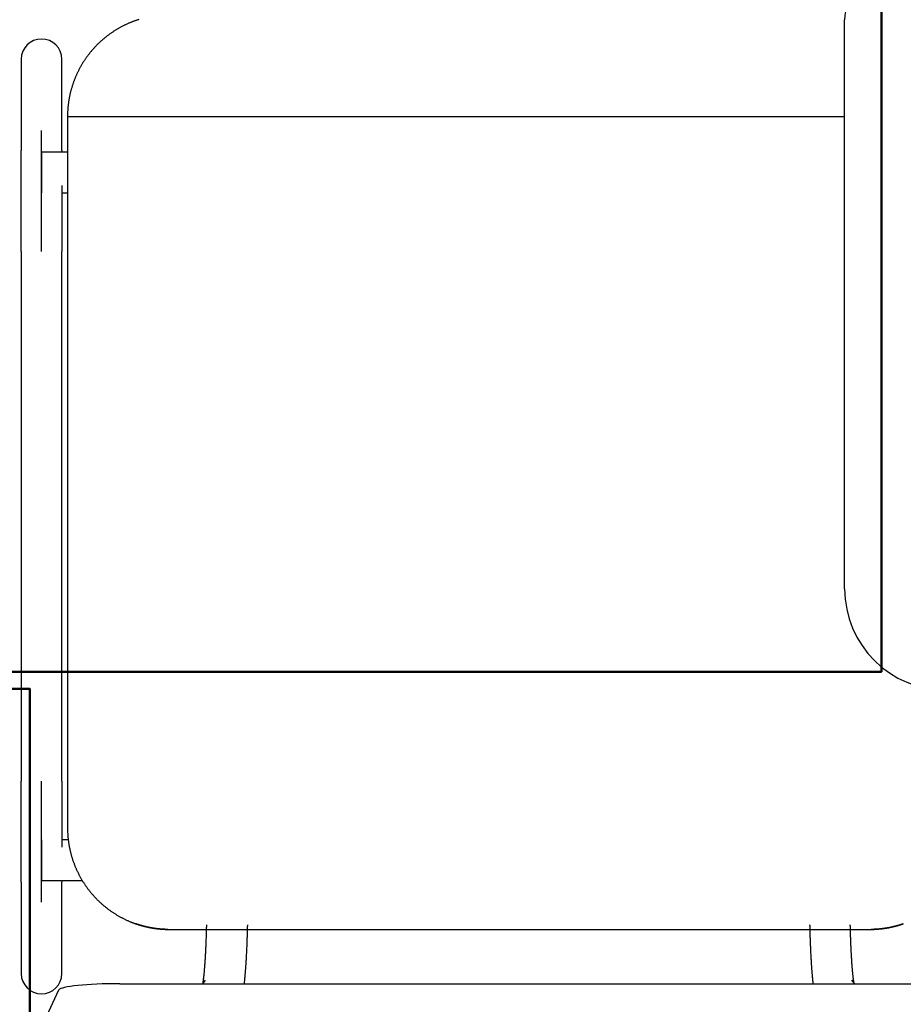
# Model space of a CAD drawing. Header units: metres. Extents: x -1 to 430, y -6 to 31.
# Tile 134 of 169: x 420.144 to 420.579, y 15.156 to 15.64. Entities that reach past the tile are written whole.
import ezdxf

# ---------------------------------------------------------------- set-up
doc = ezdxf.new("R2010")
doc.units = ezdxf.units.M
doc.linetypes.add('CONTINUA', pattern=[0])
for name, color, linetype, lineweight in [('3D P1 MURS NOUS', 7, 'CONTINUA', 25), ('P4 MOBLES', 7, 'CONTINUA', 25), ('PA MOBLES', 7, 'CONTINUA', 25)]:
    doc.layers.add(name, color=color, linetype=linetype, lineweight=lineweight)

# ---------------------------------------------------------------- blocks, each defined once
blk = doc.blocks.new('OBJETO_COMPLEJO_112')
at = {"layer": 'P4 MOBLES', "color": 202, "linetype": 'CONTINUA', "lineweight": 50, "transparency": 33554687}
blk.add_lwpolyline([(420.56787, 16.11953), (419.16669, 16.11953), (419.16669, 15.31946), (420.56787, 15.31946), (420.56787, 16.11953)], close=True, dxfattribs=at)
blk.add_lwpolyline([(420.11916, 15.04854), (420.14879, 15.04854), (420.14879, 15.31099), (420.11916, 15.31099), (420.11916, 14.92154), (420.07683, 14.92154)], dxfattribs=at)

msp = doc.modelspace()

# ---------------------------------------------------------------- linework, layer by layer
at = {"layer": '3D P1 MURS NOUS', "color": 4, "linetype": 'CONTINUA', "lineweight": 50, "transparency": 33554687}
msp.add_arc((421.30698, 16.42446), 0.84, 180, 270, dxfattribs=at)
at = {"layer": 'PA MOBLES', "color": 180, "transparency": 33554687}
for p, q in [((420.54976, 15.36033), (420.54976, 15.64033)), ((420.14449, 15.62094), (420.14449, 15.57588)), ((420.16449, 15.57588), (420.16449, 15.62094)), ((420.16727, 15.59268), (420.54976, 15.59268)), ((420.16727, 15.59268), (420.16727, 15.24267)), ((420.15449, 15.52619), (420.15449, 15.58576)), ((420.15449, 15.57507), (420.15449, 15.55507)), ((420.16727, 15.57507), (420.15449, 15.57507)), ((420.16449, 15.55507), (420.16727, 15.55507)), ((420.14449, 15.52619), (420.14449, 15.26569)), ((420.16449, 15.26569), (420.16449, 15.52619)), ((420.15449, 15.20612), (420.15449, 15.26569)), ((420.15449, 15.23681), (420.15449, 15.21681)), ((420.16761, 15.23681), (420.16449, 15.23681)), ((420.14449, 15.216), (420.14449, 15.17094)), ((420.15449, 15.21681), (420.17448, 15.21681)), ((420.16449, 15.17094), (420.16449, 15.216)), ((420.21669, 15.19268), (420.56284, 15.19268)), ((420.21669, 15.19268), (420.56284, 15.19268)), ((420.19301, 15.16597), (420.58593, 15.16597)), ((420.23498, 15.16775), (420.23363, 15.16597)), ((420.5547, 15.16597), (420.55335, 15.16775)), ((420.15605, 15.14803), (420.16305, 15.16293))]:
    msp.add_line(p, q, dxfattribs=at)
for points in [[(420.20235, 15.6404), (420.20211, 15.64032), (420.20186, 15.64024), (420.20161, 15.64016), (420.20137, 15.64008), (420.20112, 15.64), (420.20087, 15.63991), (420.20063, 15.63983), (420.20038, 15.63974), (420.20014, 15.63965), (420.1999, 15.63956), (420.19965, 15.63947), (420.19941, 15.63938), (420.19917, 15.63929), (420.19893, 15.63919), (420.19869, 15.6391), (420.19845, 15.639), (420.19821, 15.6389), (420.19797, 15.6388), (420.19766, 15.63867), (420.19735, 15.63854), (420.19705, 15.63841), (420.19674, 15.63827), (420.19644, 15.63813), (420.19614, 15.63799), (420.19583, 15.63785), (420.19553, 15.63771), (420.19523, 15.63756), (420.19494, 15.63741), (420.19464, 15.63726), (420.19434, 15.63711), (420.19405, 15.63696), (420.19375, 15.6368), (420.19346, 15.63665), (420.19317, 15.63649), (420.19288, 15.63633), (420.19259, 15.63616), (420.1923, 15.636), (420.19202, 15.63583), (420.19173, 15.63566), (420.19145, 15.63549), (420.19117, 15.63532), (420.19089, 15.63515), (420.19061, 15.63498), (420.19033, 15.6348), (420.19005, 15.63462), (420.18978, 15.63444), (420.1895, 15.63426), (420.18923, 15.63408), (420.18896, 15.63389), (420.18869, 15.63371), (420.18842, 15.63352), (420.18816, 15.63333), (420.18789, 15.63314), (420.18763, 15.63294), (420.18737, 15.63275), (420.18711, 15.63256), (420.18685, 15.63236), (420.18659, 15.63216), (420.18634, 15.63196), (420.18608, 15.63176), (420.18583, 15.63156), (420.18558, 15.63135), (420.18533, 15.63115), (420.18509, 15.63094), (420.18484, 15.63074), (420.1846, 15.63053), (420.18436, 15.63032), (420.18412, 15.63011), (420.18388, 15.6299), (420.18364, 15.62968), (420.18341, 15.62947), (420.18318, 15.62925), (420.18295, 15.62904), (420.18272, 15.62882), (420.18249, 15.6286), (420.18227, 15.62838), (420.18204, 15.62816), (420.18182, 15.62794), (420.1816, 15.62772), (420.18139, 15.6275), (420.18117, 15.62727), (420.18095, 15.62705), (420.18074, 15.62682), (420.18053, 15.62659), (420.18032, 15.62636), (420.1801, 15.62613), (420.17989, 15.62589), (420.17968, 15.62565), (420.17948, 15.62541), (420.17927, 15.62517), (420.17906, 15.62493), (420.17886, 15.62469), (420.17866, 15.62444), (420.17845, 15.62419), (420.17825, 15.62395), (420.17805, 15.62369), (420.17785, 15.62344), (420.17766, 15.62319), (420.17746, 15.62293), (420.17727, 15.62268), (420.17707, 15.62242), (420.17688, 15.62216), (420.17669, 15.62189), (420.1765, 15.62163), (420.17632, 15.62136), (420.17613, 15.6211), (420.17595, 15.62083), (420.17576, 15.62056), (420.17558, 15.62029), (420.1754, 15.62001), (420.17523, 15.61974), (420.17505, 15.61946), (420.17487, 15.61919), (420.1747, 15.61891), (420.17453, 15.61863), (420.17436, 15.61835), (420.17419, 15.61806), (420.17403, 15.61778), (420.17386, 15.61749), (420.1737, 15.61721), (420.17354, 15.61692), (420.17338, 15.61663), (420.17322, 15.61634), (420.17307, 15.61605), (420.17291, 15.61575), (420.17276, 15.61546), (420.17261, 15.61517), (420.17246, 15.61487), (420.17232, 15.61457), (420.17217, 15.61427), (420.17203, 15.61397), (420.17189, 15.61367), (420.17175, 15.61337), (420.17162, 15.61307), (420.17148, 15.61277), (420.17135, 15.61246), (420.17122, 15.61216), (420.17109, 15.61185), (420.17096, 15.61154), (420.17084, 15.61123), (420.17072, 15.61092), (420.1706, 15.61061), (420.17048, 15.6103), (420.17036, 15.60999), (420.17025, 15.60968), (420.17014, 15.60937), (420.17003, 15.60905), (420.16992, 15.60874), (420.16981, 15.60842), (420.16971, 15.60811), (420.16961, 15.60779), (420.16951, 15.60747), (420.16941, 15.60715), (420.16932, 15.60684), (420.16922, 15.60652), (420.16913, 15.6062), (420.16904, 15.60588), (420.16896, 15.60556), (420.16887, 15.60524), (420.16879, 15.60492), (420.16871, 15.60459), (420.16863, 15.60427), (420.16856, 15.60395), (420.16848, 15.60363), (420.16841, 15.6033), (420.16834, 15.60298), (420.16827, 15.60266), (420.16821, 15.60233), (420.16815, 15.60201), (420.16809, 15.60169), (420.16803, 15.60136), (420.16797, 15.60104), (420.16792, 15.60072), (420.16787, 15.60039), (420.16782, 15.60007), (420.16777, 15.59974), (420.16773, 15.59942), (420.16768, 15.59909), (420.16764, 15.59877), (420.1676, 15.59845), (420.16757, 15.59812), (420.16753, 15.5978), (420.1675, 15.59748), (420.16747, 15.59715), (420.16744, 15.59683), (420.16742, 15.59651), (420.16739, 15.59619), (420.16737, 15.59587), (420.16735, 15.59554), (420.16733, 15.59522), (420.16732, 15.5949), (420.1673, 15.59458), (420.16729, 15.59426), (420.16728, 15.59395), (420.16728, 15.59363), (420.16727, 15.59331), (420.16727, 15.59299), (420.16727, 15.59268)], [(420.14449, 15.52619), (420.14449, 15.52684), (420.14449, 15.52749), (420.14449, 15.52814), (420.14449, 15.52879), (420.14449, 15.52943), (420.14449, 15.53008), (420.14449, 15.53073), (420.14449, 15.53137), (420.14449, 15.53202), (420.14449, 15.53266), (420.14449, 15.5333), (420.14449, 15.53395), (420.14449, 15.53458), (420.14449, 15.53522), (420.14449, 15.53586), (420.14449, 15.53649), (420.14449, 15.53713), (420.14449, 15.53776), (420.14449, 15.53839), (420.14449, 15.53902), (420.14449, 15.53964), (420.14449, 15.54027), (420.14449, 15.54089), (420.14449, 15.54151), (420.14449, 15.54212), (420.14449, 15.54274), (420.14449, 15.54335), (420.14449, 15.54396), (420.14449, 15.54456), (420.14449, 15.54517), (420.14449, 15.54577), (420.14449, 15.54637), (420.14449, 15.54696), (420.14449, 15.54755), (420.14449, 15.54813), (420.14449, 15.54871), (420.14449, 15.54929), (420.14449, 15.54987), (420.14449, 15.55043), (420.14449, 15.551), (420.14449, 15.55156), (420.14449, 15.55212), (420.14449, 15.55267), (420.14449, 15.55322), (420.14449, 15.55376), (420.14449, 15.5543), (420.14449, 15.55483), (420.14449, 15.55536), (420.14449, 15.55588), (420.14449, 15.5564), (420.14449, 15.55692), (420.14449, 15.55743), (420.14449, 15.55793), (420.14449, 15.55843), (420.14449, 15.55892), (420.14449, 15.55941), (420.14449, 15.55989), (420.14449, 15.56037), (420.14449, 15.56084), (420.14449, 15.56131), (420.14449, 15.56171), (420.14449, 15.56211), (420.14449, 15.5625), (420.14449, 15.56289), (420.14449, 15.56327), (420.14449, 15.56365), (420.14449, 15.56403), (420.14449, 15.56439), (420.14449, 15.56476), (420.14449, 15.56512), (420.14449, 15.56547), (420.14449, 15.56582), (420.14449, 15.56616), (420.14449, 15.5665), (420.14449, 15.56683), (420.14449, 15.56716), (420.14449, 15.56748), (420.14449, 15.5678), (420.14449, 15.56811), (420.14449, 15.56842), (420.14449, 15.56872), (420.14449, 15.56901), (420.14449, 15.5693), (420.14449, 15.56959), (420.14449, 15.56987), (420.14449, 15.57014), (420.14449, 15.57041), (420.14449, 15.57067), (420.14449, 15.57093), (420.14449, 15.57118), (420.14449, 15.57142), (420.14449, 15.57166), (420.14449, 15.5719), (420.14449, 15.57212), (420.14449, 15.57235), (420.14449, 15.57256), (420.14449, 15.57277), (420.14449, 15.57297), (420.14449, 15.57317), (420.14449, 15.57336), (420.14449, 15.57355), (420.14449, 15.57373), (420.14449, 15.5739), (420.14449, 15.57406), (420.14449, 15.57422), (420.14449, 15.57438), (420.14449, 15.57453), (420.14449, 15.57467), (420.14449, 15.5748), (420.14449, 15.57493), (420.14449, 15.57506), (420.14449, 15.57517), (420.14449, 15.57528), (420.14449, 15.57539), (420.14449, 15.57549), (420.14449, 15.57558), (420.14449, 15.57566), (420.14449, 15.57574), (420.14449, 15.57581), (420.14449, 15.57588)], [(420.16449, 15.57588), (420.16449, 15.57586), (420.16449, 15.57584), (420.16449, 15.57582), (420.16449, 15.5758), (420.16449, 15.57578), (420.16449, 15.57576), (420.16449, 15.57574), (420.16449, 15.57571), (420.16449, 15.57569), (420.16449, 15.57567), (420.16449, 15.57564), (420.16449, 15.57562), (420.16449, 15.57559), (420.16449, 15.57556), (420.16449, 15.57554), (420.16449, 15.57551), (420.16449, 15.57548), (420.16449, 15.57545), (420.16449, 15.57542), (420.16449, 15.57539), (420.16449, 15.57536), (420.16449, 15.57533), (420.16449, 15.5753), (420.16449, 15.57527), (420.16449, 15.57524), (420.16449, 15.57521), (420.16449, 15.57517), (420.16449, 15.57514), (420.16449, 15.5751), (420.16449, 15.57507)], [(420.16449, 15.55874), (420.16449, 15.55871), (420.16449, 15.55867), (420.16449, 15.55864), (420.16449, 15.5586), (420.16449, 15.55857), (420.16449, 15.55853), (420.16449, 15.5585), (420.16449, 15.55846), (420.16449, 15.55843), (420.16449, 15.55839), (420.16449, 15.55835), (420.16449, 15.55832), (420.16449, 15.55828), (420.16449, 15.55825), (420.16449, 15.55821), (420.16449, 15.55818), (420.16449, 15.55814), (420.16449, 15.55811), (420.16449, 15.55807), (420.16449, 15.55803), (420.16449, 15.558), (420.16449, 15.55796), (420.16449, 15.55793), (420.16449, 15.55789), (420.16449, 15.55786), (420.16449, 15.55782), (420.16449, 15.55778), (420.16449, 15.55775), (420.16449, 15.55771), (420.16449, 15.55768), (420.16449, 15.55723), (420.16449, 15.55678), (420.16449, 15.55633), (420.16449, 15.55588), (420.16449, 15.55542), (420.16449, 15.55496), (420.16449, 15.55449), (420.16449, 15.55402), (420.16449, 15.55355), (420.16449, 15.55307), (420.16449, 15.55259), (420.16449, 15.55211), (420.16449, 15.55162), (420.16449, 15.55113), (420.16449, 15.55064), (420.16449, 15.55014), (420.16449, 15.54964), (420.16449, 15.54914), (420.16449, 15.54863), (420.16449, 15.54813), (420.16449, 15.54761), (420.16449, 15.5471), (420.16449, 15.54658), (420.16449, 15.54606), (420.16449, 15.54554), (420.16449, 15.54502), (420.16449, 15.54449), (420.16449, 15.54396), (420.16449, 15.54343), (420.16449, 15.54289), (420.16449, 15.54235), (420.16449, 15.54181), (420.16449, 15.54127), (420.16449, 15.54073), (420.16449, 15.54019), (420.16449, 15.53964), (420.16449, 15.53909), (420.16449, 15.53854), (420.16449, 15.53799), (420.16449, 15.53744), (420.16449, 15.53689), (420.16449, 15.53633), (420.16449, 15.53578), (420.16449, 15.53522), (420.16449, 15.53466), (420.16449, 15.5341), (420.16449, 15.53354), (420.16449, 15.53298), (420.16449, 15.53242), (420.16449, 15.53185), (420.16449, 15.53129), (420.16449, 15.53073), (420.16449, 15.53016), (420.16449, 15.52959), (420.16449, 15.52903), (420.16449, 15.52846), (420.16449, 15.52789), (420.16449, 15.52732), (420.16449, 15.52675), (420.16449, 15.52619)], [(420.14449, 15.216), (420.14449, 15.21607), (420.14449, 15.21616), (420.14449, 15.21625), (420.14449, 15.21635), (420.14449, 15.21646), (420.14449, 15.21658), (420.14449, 15.2167), (420.14449, 15.21684), (420.14449, 15.21698), (420.14449, 15.21713), (420.14449, 15.21729), (420.14449, 15.21745), (420.14449, 15.21763), (420.14449, 15.21781), (420.14449, 15.218), (420.14449, 15.2182), (420.14449, 15.21841), (420.14449, 15.21862), (420.14449, 15.21885), (420.14449, 15.21908), (420.14449, 15.21932), (420.14449, 15.21956), (420.14449, 15.21982), (420.14449, 15.22008), (420.14449, 15.22035), (420.14449, 15.22063), (420.14449, 15.22091), (420.14449, 15.2212), (420.14449, 15.2215), (420.14449, 15.22181), (420.14449, 15.22213), (420.14449, 15.22245), (420.14449, 15.22278), (420.14449, 15.22312), (420.14449, 15.22346), (420.14449, 15.22381), (420.14449, 15.22417), (420.14449, 15.22454), (420.14449, 15.22491), (420.14449, 15.22529), (420.14449, 15.22567), (420.14449, 15.22606), (420.14449, 15.22646), (420.14449, 15.22687), (420.14449, 15.22728), (420.14449, 15.2277), (420.14449, 15.22812), (420.14449, 15.22855), (420.14449, 15.22899), (420.14449, 15.22943), (420.14449, 15.22988), (420.14449, 15.23034), (420.14449, 15.2308), (420.14449, 15.23127), (420.14449, 15.23174), (420.14449, 15.23222), (420.14449, 15.23271), (420.14449, 15.2332), (420.14449, 15.2337), (420.14449, 15.2342), (420.14449, 15.23464), (420.14449, 15.23509), (420.14449, 15.23554), (420.14449, 15.236), (420.14449, 15.23646), (420.14449, 15.23692), (420.14449, 15.23739), (420.14449, 15.23786), (420.14449, 15.23833), (420.14449, 15.23881), (420.14449, 15.23929), (420.14449, 15.23977), (420.14449, 15.24026), (420.14449, 15.24075), (420.14449, 15.24124), (420.14449, 15.24173), (420.14449, 15.24223), (420.14449, 15.24274), (420.14449, 15.24324), (420.14449, 15.24375), (420.14449, 15.24426), (420.14449, 15.24478), (420.14449, 15.24529), (420.14449, 15.24581), (420.14449, 15.24633), (420.14449, 15.24686), (420.14449, 15.24739), (420.14449, 15.24792), (420.14449, 15.24845), (420.14449, 15.24898), (420.14449, 15.24952), (420.14449, 15.25006), (420.14449, 15.2506), (420.14449, 15.25115), (420.14449, 15.25169), (420.14449, 15.25224), (420.14449, 15.25278), (420.14449, 15.25333), (420.14449, 15.25388), (420.14449, 15.25444), (420.14449, 15.25499), (420.14449, 15.25554), (420.14449, 15.2561), (420.14449, 15.25666), (420.14449, 15.25721), (420.14449, 15.25777), (420.14449, 15.25833), (420.14449, 15.2589), (420.14449, 15.25946), (420.14449, 15.26002), (420.14449, 15.26059), (420.14449, 15.26115), (420.14449, 15.26172), (420.14449, 15.26228), (420.14449, 15.26285), (420.14449, 15.26342), (420.14449, 15.26398), (420.14449, 15.26455), (420.14449, 15.26512), (420.14449, 15.26569)], [(420.16449, 15.26569), (420.16449, 15.26504), (420.16449, 15.26439), (420.16449, 15.26374), (420.16449, 15.26309), (420.16449, 15.26244), (420.16449, 15.26179), (420.16449, 15.26115), (420.16449, 15.2605), (420.16449, 15.25986), (420.16449, 15.25921), (420.16449, 15.25857), (420.16449, 15.25793), (420.16449, 15.25729), (420.16449, 15.25665), (420.16449, 15.25602), (420.16449, 15.25538), (420.16449, 15.25475), (420.16449, 15.25412), (420.16449, 15.25349), (420.16449, 15.25286), (420.16449, 15.25223), (420.16449, 15.25161), (420.16449, 15.25099), (420.16449, 15.25037), (420.16449, 15.24975), (420.16449, 15.24914), (420.16449, 15.24853), (420.16449, 15.24792), (420.16449, 15.24731), (420.16449, 15.24671), (420.16449, 15.24621), (420.16449, 15.24572), (420.16449, 15.24523), (420.16449, 15.24475), (420.16449, 15.24427), (420.16449, 15.24378), (420.16449, 15.24331), (420.16449, 15.24283), (420.16449, 15.24236), (420.16449, 15.24189), (420.16449, 15.24142), (420.16449, 15.24096), (420.16449, 15.2405), (420.16449, 15.24004), (420.16449, 15.23958), (420.16449, 15.23913), (420.16449, 15.23868), (420.16449, 15.23823), (420.16449, 15.23779), (420.16449, 15.23735), (420.16449, 15.23691), (420.16449, 15.23648), (420.16449, 15.23605), (420.16449, 15.23562), (420.16449, 15.2352), (420.16449, 15.23478), (420.16449, 15.23436), (420.16449, 15.23395), (420.16449, 15.23354), (420.16449, 15.23313)], [(420.16727, 15.24267), (420.16727, 15.24236), (420.16727, 15.24204), (420.16728, 15.24173), (420.16728, 15.24141), (420.16729, 15.24109), (420.1673, 15.24078), (420.16732, 15.24046), (420.16733, 15.24014), (420.16735, 15.23982), (420.16737, 15.2395), (420.16739, 15.23918), (420.16741, 15.23886), (420.16744, 15.23854), (420.16747, 15.23822), (420.1675, 15.2379), (420.16753, 15.23757), (420.16756, 15.23725), (420.1676, 15.23693), (420.16764, 15.23661), (420.16768, 15.23628), (420.16772, 15.23596), (420.16777, 15.23564), (420.16781, 15.23531), (420.16786, 15.23499), (420.16791, 15.23467), (420.16797, 15.23434), (420.16802, 15.23402), (420.16808, 15.2337), (420.16814, 15.23337), (420.1682, 15.23305), (420.16827, 15.23273), (420.16833, 15.23241), (420.1684, 15.23208), (420.16847, 15.23176), (420.16855, 15.23144), (420.16862, 15.23112), (420.1687, 15.23079), (420.16878, 15.23047), (420.16886, 15.23015), (420.16895, 15.22983), (420.16903, 15.22951), (420.16912, 15.22919), (420.16921, 15.22887), (420.1693, 15.22855), (420.1694, 15.22823), (420.1695, 15.22791), (420.1696, 15.2276), (420.1697, 15.22728), (420.1698, 15.22696), (420.16991, 15.22665), (420.17001, 15.22633), (420.17012, 15.22602), (420.17024, 15.2257), (420.17035, 15.22539), (420.17047, 15.22508), (420.17059, 15.22476), (420.17071, 15.22445), (420.17083, 15.22414), (420.17095, 15.22383), (420.17108, 15.22352), (420.17121, 15.22322), (420.17134, 15.22291), (420.17147, 15.2226), (420.17161, 15.2223), (420.17174, 15.22199), (420.17188, 15.22169), (420.17202, 15.22139), (420.17217, 15.22109), (420.17231, 15.22079), (420.17246, 15.22049), (420.17261, 15.22019), (420.17276, 15.21989), (420.17291, 15.2196), (420.17307, 15.2193), (420.17322, 15.21901), (420.17338, 15.21872), (420.17354, 15.21843), (420.1737, 15.21813), (420.17387, 15.21785), (420.17403, 15.21756), (420.1742, 15.21727), (420.17437, 15.21699), (420.17454, 15.2167), (420.17471, 15.21642), (420.17489, 15.21614), (420.17507, 15.21586), (420.17524, 15.21558), (420.17542, 15.2153), (420.17561, 15.21503), (420.17579, 15.21476), (420.17597, 15.21448), (420.17616, 15.21421), (420.17635, 15.21394), (420.17654, 15.21367), (420.17673, 15.21341), (420.17692, 15.21314), (420.17711, 15.21288), (420.17731, 15.21262), (420.17751, 15.21236), (420.17771, 15.2121), (420.17791, 15.21184), (420.17811, 15.21159), (420.17831, 15.21133), (420.17851, 15.21108), (420.17872, 15.21083), (420.17893, 15.21058), (420.17913, 15.21034), (420.17934, 15.21009), (420.17955, 15.20985), (420.17976, 15.20961), (420.17998, 15.20937), (420.18019, 15.20913), (420.18041, 15.20889), (420.18062, 15.20866), (420.18084, 15.20843), (420.18106, 15.2082), (420.18128, 15.20797), (420.1815, 15.20774), (420.18172, 15.20751), (420.18194, 15.20729), (420.18216, 15.20707), (420.18239, 15.20685), (420.18261, 15.20663), (420.18284, 15.20641), (420.18307, 15.2062), (420.1833, 15.20598), (420.18354, 15.20577), (420.18377, 15.20555), (420.18401, 15.20534), (420.18425, 15.20513), (420.18449, 15.20492), (420.18473, 15.20471), (420.18498, 15.2045), (420.18522, 15.20429), (420.18547, 15.20409), (420.18572, 15.20388), (420.18597, 15.20368), (420.18623, 15.20348), (420.18648, 15.20328), (420.18674, 15.20308), (420.18699, 15.20288), (420.18725, 15.20268), (420.18752, 15.20249), (420.18778, 15.2023), (420.18804, 15.2021), (420.18831, 15.20191), (420.18858, 15.20173), (420.18884, 15.20154), (420.18912, 15.20135), (420.18939, 15.20117), (420.18966, 15.20099), (420.18994, 15.20081), (420.19021, 15.20063), (420.19049, 15.20045), (420.19077, 15.20027), (420.19105, 15.2001), (420.19133, 15.19993), (420.19161, 15.19976), (420.1919, 15.19959), (420.19219, 15.19942), (420.19247, 15.19926), (420.19276, 15.19909), (420.19305, 15.19893), (420.19334, 15.19877), (420.19363, 15.19861), (420.19393, 15.19846), (420.19422, 15.1983), (420.19452, 15.19815), (420.19481, 15.198), (420.19511, 15.19785), (420.19541, 15.19771), (420.19571, 15.19756), (420.19601, 15.19742), (420.19631, 15.19728), (420.19661, 15.19714), (420.19692, 15.197), (420.19722, 15.19687), (420.19753, 15.19674), (420.19783, 15.1966), (420.19814, 15.19648), (420.19823, 15.19644), (420.19832, 15.1964), (420.19842, 15.19636), (420.19851, 15.19633), (420.1986, 15.19629), (420.19869, 15.19625), (420.19878, 15.19622), (420.19887, 15.19618), (420.19896, 15.19614), (420.19906, 15.19611), (420.19915, 15.19607), (420.19924, 15.19604), (420.19933, 15.196), (420.19942, 15.19597), (420.19952, 15.19593), (420.19961, 15.1959), (420.1997, 15.19586), (420.19979, 15.19583), (420.19989, 15.19579), (420.19998, 15.19576), (420.20007, 15.19572), (420.20016, 15.19569), (420.20026, 15.19566), (420.20035, 15.19562), (420.20044, 15.19559), (420.20053, 15.19556), (420.20063, 15.19552), (420.20072, 15.19549), (420.20081, 15.19546), (420.20091, 15.19543)], [(420.16449, 15.21681), (420.16449, 15.21677), (420.16449, 15.21674), (420.16449, 15.2167), (420.16449, 15.21667), (420.16449, 15.21664), (420.16449, 15.2166), (420.16449, 15.21657), (420.16449, 15.21654), (420.16449, 15.21651), (420.16449, 15.21648), (420.16449, 15.21645), (420.16449, 15.21642), (420.16449, 15.21639), (420.16449, 15.21637), (420.16449, 15.21634), (420.16449, 15.21631), (420.16449, 15.21629), (420.16449, 15.21626), (420.16449, 15.21623), (420.16449, 15.21621), (420.16449, 15.21619), (420.16449, 15.21616), (420.16449, 15.21614), (420.16449, 15.21612), (420.16449, 15.2161), (420.16449, 15.21607), (420.16449, 15.21605), (420.16449, 15.21603), (420.16449, 15.21601), (420.16449, 15.216)], [(420.20091, 15.19543), (420.20093, 15.19542), (420.20096, 15.19541), (420.20098, 15.1954), (420.20101, 15.19539), (420.20103, 15.19538), (420.20106, 15.19538), (420.20108, 15.19537), (420.20111, 15.19536), (420.20113, 15.19535), (420.20115, 15.19534), (420.20118, 15.19533), (420.2012, 15.19532), (420.20123, 15.19532), (420.20125, 15.19531), (420.20128, 15.1953), (420.2013, 15.19529), (420.20133, 15.19528), (420.20135, 15.19527), (420.20138, 15.19527), (420.2014, 15.19526), (420.20143, 15.19525), (420.20145, 15.19524), (420.20148, 15.19523), (420.2015, 15.19523), (420.20152, 15.19522), (420.20155, 15.19521), (420.20157, 15.1952), (420.2016, 15.19519), (420.20162, 15.19518), (420.20165, 15.19518), (420.2018, 15.19513), (420.20195, 15.19508), (420.20211, 15.19503), (420.20227, 15.19498), (420.20242, 15.19493), (420.20258, 15.19488), (420.20274, 15.19483), (420.2029, 15.19478), (420.20306, 15.19473), (420.20322, 15.19469), (420.20339, 15.19464), (420.20355, 15.19459), (420.20371, 15.19455), (420.20388, 15.1945), (420.20404, 15.19446), (420.20421, 15.19441), (420.20438, 15.19437), (420.20454, 15.19432), (420.20471, 15.19428), (420.20488, 15.19423), (420.20505, 15.19419), (420.20521, 15.19415), (420.20538, 15.19411), (420.20555, 15.19407), (420.20572, 15.19403), (420.20589, 15.19398), (420.20606, 15.19395), (420.20623, 15.19391), (420.2064, 15.19387), (420.20657, 15.19383), (420.20674, 15.19379), (420.20692, 15.19376), (420.20709, 15.19372), (420.20726, 15.19369), (420.20743, 15.19365), (420.2076, 15.19362), (420.20777, 15.19358), (420.20794, 15.19355), (420.20811, 15.19352), (420.20828, 15.19349), (420.20845, 15.19346), (420.20862, 15.19343), (420.20879, 15.1934), (420.20895, 15.19337), (420.20912, 15.19334), (420.20929, 15.19332), (420.20946, 15.19329), (420.20962, 15.19326), (420.20979, 15.19324), (420.20995, 15.19321), (420.21012, 15.19319), (420.21028, 15.19316), (420.21045, 15.19314), (420.21061, 15.19312), (420.21077, 15.1931), (420.21093, 15.19308), (420.21109, 15.19306), (420.21125, 15.19304), (420.21141, 15.19302), (420.21157, 15.193), (420.21169, 15.19299), (420.21182, 15.19297), (420.21195, 15.19296), (420.21208, 15.19294), (420.21222, 15.19293), (420.21235, 15.19292), (420.21249, 15.1929), (420.21262, 15.19289), (420.21276, 15.19288), (420.21289, 15.19287), (420.21303, 15.19286), (420.21317, 15.19284), (420.21331, 15.19283), (420.21345, 15.19282), (420.21359, 15.19281), (420.21373, 15.1928), (420.21387, 15.19279), (420.214, 15.19278), (420.21414, 15.19277), (420.21428, 15.19276), (420.21442, 15.19276), (420.21455, 15.19275), (420.21469, 15.19274), (420.21482, 15.19273), (420.21496, 15.19273), (420.21509, 15.19272), (420.21522, 15.19272), (420.21535, 15.19271), (420.21548, 15.19271), (420.21561, 15.1927), (420.21562, 15.1927), (420.21564, 15.1927), (420.21565, 15.1927), (420.21567, 15.1927), (420.21568, 15.1927), (420.2157, 15.1927), (420.21571, 15.1927), (420.21573, 15.1927), (420.21574, 15.1927), (420.21576, 15.1927), (420.21577, 15.1927), (420.21579, 15.1927), (420.2158, 15.1927), (420.21582, 15.19269), (420.21584, 15.19269), (420.21585, 15.19269), (420.21587, 15.19269), (420.21588, 15.19269), (420.2159, 15.19269), (420.21592, 15.19269), (420.21593, 15.19269), (420.21595, 15.19269), (420.21596, 15.19269), (420.21598, 15.19269), (420.216, 15.19269), (420.21601, 15.19269), (420.21603, 15.19269), (420.21604, 15.19269), (420.21606, 15.19269), (420.21608, 15.19269), (420.21609, 15.19269), (420.21611, 15.19269), (420.21612, 15.19269), (420.21614, 15.19269), (420.21616, 15.19269), (420.21617, 15.19269), (420.21619, 15.19269), (420.2162, 15.19268), (420.21622, 15.19268), (420.21624, 15.19268), (420.21625, 15.19268), (420.21627, 15.19268), (420.21628, 15.19268), (420.2163, 15.19268), (420.21631, 15.19268), (420.21633, 15.19268), (420.21634, 15.19268), (420.21636, 15.19268), (420.21638, 15.19268), (420.21639, 15.19268), (420.21641, 15.19268), (420.21642, 15.19268), (420.21644, 15.19268), (420.21645, 15.19268), (420.21647, 15.19268), (420.21648, 15.19268), (420.21649, 15.19268), (420.21651, 15.19268), (420.21652, 15.19268), (420.21654, 15.19268), (420.21654, 15.19268), (420.21655, 15.19268), (420.21655, 15.19268), (420.21656, 15.19268), (420.21656, 15.19268), (420.21657, 15.19268), (420.21657, 15.19268), (420.21657, 15.19268), (420.21658, 15.19268), (420.21658, 15.19268), (420.21659, 15.19268), (420.21659, 15.19268), (420.2166, 15.19268), (420.2166, 15.19268), (420.21661, 15.19268), (420.21661, 15.19268), (420.21662, 15.19268), (420.21662, 15.19268), (420.21663, 15.19268), (420.21663, 15.19268), (420.21663, 15.19268), (420.21664, 15.19268), (420.21664, 15.19268), (420.21665, 15.19268), (420.21665, 15.19268), (420.21666, 15.19268), (420.21666, 15.19268), (420.21666, 15.19268), (420.21667, 15.19268), (420.21669, 15.19268)], [(420.20243, 15.19493), (420.20238, 15.19494), (420.20233, 15.19496), (420.20228, 15.19497), (420.20222, 15.19499), (420.20217, 15.19501), (420.20212, 15.19502), (420.20207, 15.19504), (420.20202, 15.19506), (420.20197, 15.19507), (420.20192, 15.19509), (420.20187, 15.1951), (420.20182, 15.19512), (420.20177, 15.19514), (420.20172, 15.19515), (420.20167, 15.19517), (420.20161, 15.19519), (420.20156, 15.1952), (420.20151, 15.19522), (420.20146, 15.19524), (420.20141, 15.19525), (420.20136, 15.19527), (420.20131, 15.19529), (420.20126, 15.19531), (420.20121, 15.19532), (420.20116, 15.19534), (420.20111, 15.19536), (420.20106, 15.19537), (420.20101, 15.19539), (420.20096, 15.19541), (420.20091, 15.19543)], [(420.21667, 15.19268), (420.21667, 15.19268), (420.21666, 15.19268), (420.21666, 15.19268), (420.21666, 15.19268), (420.21665, 15.19268), (420.21665, 15.19268), (420.21664, 15.19268), (420.21664, 15.19268), (420.21663, 15.19268), (420.21663, 15.19268), (420.21663, 15.19268), (420.21662, 15.19268), (420.21662, 15.19268), (420.21661, 15.19268), (420.21661, 15.19268), (420.2166, 15.19268), (420.2166, 15.19268), (420.21659, 15.19268), (420.21659, 15.19268), (420.21658, 15.19268), (420.21658, 15.19268), (420.21657, 15.19268), (420.21657, 15.19268), (420.21657, 15.19268), (420.21656, 15.19268), (420.21656, 15.19268), (420.21655, 15.19268), (420.21655, 15.19268), (420.21654, 15.19268), (420.21654, 15.19268), (420.21652, 15.19268), (420.21651, 15.19268), (420.21649, 15.19268), (420.21648, 15.19268), (420.21647, 15.19268), (420.21645, 15.19268), (420.21644, 15.19268), (420.21642, 15.19268), (420.21641, 15.19268), (420.21639, 15.19268), (420.21638, 15.19268), (420.21636, 15.19268), (420.21634, 15.19268), (420.21633, 15.19268), (420.21631, 15.19268), (420.2163, 15.19268), (420.21628, 15.19268), (420.21627, 15.19268), (420.21625, 15.19268), (420.21624, 15.19268), (420.21622, 15.19268), (420.2162, 15.19268), (420.21619, 15.19269), (420.21617, 15.19269), (420.21616, 15.19269), (420.21614, 15.19269), (420.21612, 15.19269), (420.21611, 15.19269), (420.21609, 15.19269), (420.21608, 15.19269), (420.21606, 15.19269), (420.21604, 15.19269), (420.21603, 15.19269), (420.21601, 15.19269), (420.216, 15.19269), (420.21598, 15.19269), (420.21596, 15.19269), (420.21595, 15.19269), (420.21593, 15.19269), (420.21592, 15.19269), (420.2159, 15.19269), (420.21588, 15.19269), (420.21587, 15.19269), (420.21585, 15.19269), (420.21584, 15.19269), (420.21582, 15.19269), (420.2158, 15.1927), (420.21579, 15.1927), (420.21577, 15.1927), (420.21576, 15.1927), (420.21574, 15.1927), (420.21573, 15.1927), (420.21571, 15.1927), (420.2157, 15.1927), (420.21568, 15.1927), (420.21567, 15.1927), (420.21565, 15.1927), (420.21564, 15.1927), (420.21562, 15.1927), (420.21561, 15.1927), (420.21548, 15.19271), (420.21535, 15.19271), (420.21522, 15.19272), (420.21509, 15.19272), (420.21496, 15.19273), (420.21482, 15.19273), (420.21469, 15.19274), (420.21455, 15.19275), (420.21442, 15.19276), (420.21428, 15.19276), (420.21414, 15.19277), (420.214, 15.19278), (420.21387, 15.19279), (420.21373, 15.1928), (420.21359, 15.19281), (420.21345, 15.19282), (420.21331, 15.19283), (420.21317, 15.19284), (420.21303, 15.19286), (420.21289, 15.19287), (420.21276, 15.19288), (420.21262, 15.19289), (420.21249, 15.1929), (420.21235, 15.19292), (420.21222, 15.19293), (420.21208, 15.19294), (420.21195, 15.19296), (420.21182, 15.19297), (420.21169, 15.19299), (420.21157, 15.193), (420.21141, 15.19302), (420.21125, 15.19304), (420.21109, 15.19306), (420.21093, 15.19308), (420.21077, 15.1931), (420.21061, 15.19312), (420.21045, 15.19314), (420.21028, 15.19316), (420.21012, 15.19319), (420.20995, 15.19321), (420.20979, 15.19324), (420.20962, 15.19326), (420.20946, 15.19329), (420.20929, 15.19332), (420.20912, 15.19334), (420.20895, 15.19337), (420.20879, 15.1934), (420.20862, 15.19343), (420.20845, 15.19346), (420.20828, 15.19349), (420.20811, 15.19352), (420.20794, 15.19355), (420.20777, 15.19358), (420.2076, 15.19362), (420.20743, 15.19365), (420.20726, 15.19369), (420.20709, 15.19372), (420.20692, 15.19376), (420.20674, 15.19379), (420.20657, 15.19383), (420.20643, 15.19386), (420.20629, 15.19389), (420.20615, 15.19393), (420.20601, 15.19396), (420.20587, 15.19399), (420.20572, 15.19402), (420.20558, 15.19406), (420.20544, 15.19409), (420.2053, 15.19413), (420.20516, 15.19416), (420.20502, 15.1942), (420.20488, 15.19423), (420.20474, 15.19427), (420.2046, 15.19431), (420.20446, 15.19434), (420.20432, 15.19438), (420.20418, 15.19442), (420.20405, 15.19445), (420.20391, 15.19449), (420.20377, 15.19453), (420.20364, 15.19457), (420.2035, 15.19461), (420.20336, 15.19465), (420.20323, 15.19469), (420.20309, 15.19472), (420.20296, 15.19476), (420.20283, 15.1948), (420.20269, 15.19485), (420.20256, 15.19489), (420.20243, 15.19493)], [(420.23397, 15.16642), (420.23398, 15.16647), (420.23399, 15.16653), (420.234, 15.16659), (420.23401, 15.16665), (420.23402, 15.16671), (420.23403, 15.16678), (420.23404, 15.16684), (420.23405, 15.16691), (420.23406, 15.16698), (420.23407, 15.16705), (420.23408, 15.16712), (420.2341, 15.1672), (420.23411, 15.16728), (420.23412, 15.16736), (420.23413, 15.16744), (420.23414, 15.16752), (420.23416, 15.1676), (420.23417, 15.16769), (420.23418, 15.16778), (420.23419, 15.16787), (420.23421, 15.16796), (420.23422, 15.16806), (420.23423, 15.16815), (420.23424, 15.16825), (420.23426, 15.16835), (420.23427, 15.16845), (420.23428, 15.16856), (420.2343, 15.16866), (420.23431, 15.16877), (420.23432, 15.16888), (420.23435, 15.16909), (420.23437, 15.16931), (420.2344, 15.16954), (420.23443, 15.16977), (420.23445, 15.17001), (420.23448, 15.17026), (420.2345, 15.17051), (420.23453, 15.17077), (420.23456, 15.17104), (420.23458, 15.17131), (420.23461, 15.17159), (420.23464, 15.17187), (420.23466, 15.17217), (420.23469, 15.17247), (420.23472, 15.17277), (420.23474, 15.17309), (420.23477, 15.1734), (420.2348, 15.17373), (420.23482, 15.17406), (420.23485, 15.1744), (420.23488, 15.17475), (420.2349, 15.1751), (420.23493, 15.17547), (420.23496, 15.17583), (420.23498, 15.17621), (420.23501, 15.17659), (420.23503, 15.17697), (420.23506, 15.17737), (420.23509, 15.17777), (420.23511, 15.17818), (420.23514, 15.17862), (420.23516, 15.17907), (420.23519, 15.17952), (420.23522, 15.17998), (420.23524, 15.18045), (420.23527, 15.18092), (420.23529, 15.18139), (420.23532, 15.18187), (420.23534, 15.18235), (420.23536, 15.18284), (420.23539, 15.18333), (420.23541, 15.18383), (420.23543, 15.18433), (420.23545, 15.18483), (420.23548, 15.18534), (420.2355, 15.18586), (420.23552, 15.18638), (420.23554, 15.1869), (420.23556, 15.18742), (420.23558, 15.18795), (420.2356, 15.18849), (420.23561, 15.18903), (420.23563, 15.18957), (420.23565, 15.19011), (420.23567, 15.19066), (420.23568, 15.19121), (420.2357, 15.19177), (420.23572, 15.19233), (420.23573, 15.19289), (420.23575, 15.19345), (420.23575, 15.1935), (420.23575, 15.19355), (420.23575, 15.1936), (420.23575, 15.19365), (420.23575, 15.1937), (420.23575, 15.19375), (420.23576, 15.1938), (420.23576, 15.19385), (420.23576, 15.19389), (420.23576, 15.19394), (420.23576, 15.19399), (420.23576, 15.19404), (420.23576, 15.19409), (420.23576, 15.19414), (420.23577, 15.19419), (420.23577, 15.19424), (420.23577, 15.19429), (420.23577, 15.19434), (420.23577, 15.19438), (420.23577, 15.19443), (420.23577, 15.19448), (420.23577, 15.19453), (420.23578, 15.19458), (420.23578, 15.19463), (420.23578, 15.19468), (420.23578, 15.19473), (420.23578, 15.19478), (420.23578, 15.19483), (420.23578, 15.19488), (420.23578, 15.19493)], [(420.25579, 15.19493), (420.25579, 15.19483), (420.25579, 15.19473), (420.25578, 15.19463), (420.25578, 15.19453), (420.25578, 15.19444), (420.25578, 15.19434), (420.25577, 15.19424), (420.25577, 15.19414), (420.25577, 15.19405), (420.25577, 15.19395), (420.25576, 15.19385), (420.25576, 15.19375), (420.25576, 15.19366), (420.25576, 15.19356), (420.25575, 15.19346), (420.25575, 15.19336), (420.25575, 15.19327), (420.25575, 15.19317), (420.25574, 15.19307), (420.25574, 15.19298), (420.25574, 15.19288), (420.25574, 15.19278), (420.25573, 15.19268), (420.25573, 15.19259), (420.25573, 15.19249), (420.25573, 15.19239), (420.25572, 15.1923), (420.25572, 15.1922), (420.25572, 15.19211), (420.25572, 15.19201), (420.2557, 15.19139), (420.25568, 15.19077), (420.25566, 15.19015), (420.25564, 15.18954), (420.25562, 15.18894), (420.2556, 15.18834), (420.25558, 15.18774), (420.25556, 15.18714), (420.25554, 15.18655), (420.25552, 15.18597), (420.25549, 15.18539), (420.25547, 15.18481), (420.25545, 15.18424), (420.25542, 15.18367), (420.2554, 15.18311), (420.25537, 15.18255), (420.25535, 15.182), (420.25532, 15.18145), (420.25529, 15.18091), (420.25527, 15.18037), (420.25524, 15.17984), (420.25521, 15.17931), (420.25518, 15.17879), (420.25515, 15.17827), (420.25512, 15.17775), (420.25509, 15.17725), (420.25506, 15.17674), (420.25503, 15.17625), (420.255, 15.17575), (420.25496, 15.17527), (420.25494, 15.17487), (420.25491, 15.17447), (420.25488, 15.17409), (420.25486, 15.17371), (420.25483, 15.17334), (420.2548, 15.17297), (420.25478, 15.17262), (420.25475, 15.17226), (420.25473, 15.17192), (420.2547, 15.17158), (420.25467, 15.17125), (420.25465, 15.17092), (420.25462, 15.1706), (420.25459, 15.17028), (420.25457, 15.16997), (420.25454, 15.16967), (420.25452, 15.16937), (420.25449, 15.16908), (420.25446, 15.16879), (420.25444, 15.16851), (420.25441, 15.16824), (420.25438, 15.16797), (420.25436, 15.1677), (420.25433, 15.16744), (420.2543, 15.16719), (420.25428, 15.16694), (420.25425, 15.16669), (420.25422, 15.16645), (420.25419, 15.16621), (420.25417, 15.16598)], [(420.53254, 15.19493), (420.53254, 15.19483), (420.53254, 15.19473), (420.53254, 15.19463), (420.53255, 15.19453), (420.53255, 15.19444), (420.53255, 15.19434), (420.53255, 15.19424), (420.53256, 15.19414), (420.53256, 15.19405), (420.53256, 15.19395), (420.53256, 15.19385), (420.53257, 15.19375), (420.53257, 15.19366), (420.53257, 15.19356), (420.53257, 15.19346), (420.53258, 15.19336), (420.53258, 15.19327), (420.53258, 15.19317), (420.53258, 15.19307), (420.53259, 15.19298), (420.53259, 15.19288), (420.53259, 15.19278), (420.53259, 15.19268), (420.5326, 15.19259), (420.5326, 15.19249), (420.5326, 15.19239), (420.5326, 15.1923), (420.53261, 15.1922), (420.53261, 15.19211), (420.53261, 15.19201), (420.53263, 15.19139), (420.53265, 15.19077), (420.53267, 15.19015), (420.53269, 15.18954), (420.5327, 15.18894), (420.53272, 15.18834), (420.53275, 15.18774), (420.53277, 15.18714), (420.53279, 15.18655), (420.53281, 15.18597), (420.53283, 15.18539), (420.53286, 15.18481), (420.53288, 15.18424), (420.53291, 15.18367), (420.53293, 15.18311), (420.53296, 15.18255), (420.53298, 15.182), (420.53301, 15.18145), (420.53303, 15.18091), (420.53306, 15.18037), (420.53309, 15.17984), (420.53312, 15.17931), (420.53315, 15.17879), (420.53318, 15.17827), (420.53321, 15.17775), (420.53324, 15.17725), (420.53327, 15.17674), (420.5333, 15.17625), (420.53333, 15.17575), (420.53336, 15.17527), (420.53339, 15.17487), (420.53342, 15.17447), (420.53344, 15.17409), (420.53347, 15.17371), (420.5335, 15.17334), (420.53352, 15.17297), (420.53355, 15.17262), (420.53358, 15.17226), (420.5336, 15.17192), (420.53363, 15.17158), (420.53365, 15.17125), (420.53368, 15.17092), (420.53371, 15.1706), (420.53373, 15.17028), (420.53376, 15.16997), (420.53379, 15.16967), (420.53381, 15.16937), (420.53384, 15.16908), (420.53387, 15.16879), (420.53389, 15.16851), (420.53392, 15.16824), (420.53394, 15.16797), (420.53397, 15.1677), (420.534, 15.16744), (420.53403, 15.16719), (420.53405, 15.16694), (420.53408, 15.16669), (420.53411, 15.16645), (420.53413, 15.16621), (420.53416, 15.16598)], [(420.55436, 15.16642), (420.55435, 15.16647), (420.55434, 15.16653), (420.55433, 15.16659), (420.55432, 15.16665), (420.55431, 15.16671), (420.5543, 15.16678), (420.55429, 15.16684), (420.55428, 15.16691), (420.55427, 15.16698), (420.55425, 15.16705), (420.55424, 15.16712), (420.55423, 15.1672), (420.55422, 15.16728), (420.55421, 15.16736), (420.5542, 15.16744), (420.55418, 15.16752), (420.55417, 15.1676), (420.55416, 15.16769), (420.55415, 15.16778), (420.55413, 15.16787), (420.55412, 15.16796), (420.55411, 15.16806), (420.5541, 15.16815), (420.55408, 15.16825), (420.55407, 15.16835), (420.55406, 15.16845), (420.55404, 15.16856), (420.55403, 15.16866), (420.55402, 15.16877), (420.554, 15.16888), (420.55398, 15.16909), (420.55395, 15.16931), (420.55393, 15.16954), (420.5539, 15.16977), (420.55387, 15.17001), (420.55385, 15.17026), (420.55382, 15.17051), (420.5538, 15.17077), (420.55377, 15.17104), (420.55374, 15.17131), (420.55372, 15.17159), (420.55369, 15.17187), (420.55366, 15.17217), (420.55364, 15.17247), (420.55361, 15.17277), (420.55358, 15.17309), (420.55356, 15.1734), (420.55353, 15.17373), (420.5535, 15.17406), (420.55348, 15.1744), (420.55345, 15.17475), (420.55342, 15.1751), (420.5534, 15.17547), (420.55337, 15.17583), (420.55335, 15.17621), (420.55332, 15.17659), (420.55329, 15.17697), (420.55327, 15.17737), (420.55324, 15.17777), (420.55322, 15.17818), (420.55319, 15.17862), (420.55316, 15.17907), (420.55314, 15.17952), (420.55311, 15.17998), (420.55309, 15.18045), (420.55306, 15.18092), (420.55304, 15.18139), (420.55301, 15.18187), (420.55299, 15.18235), (420.55296, 15.18284), (420.55294, 15.18333), (420.55292, 15.18383), (420.5529, 15.18433), (420.55287, 15.18483), (420.55285, 15.18534), (420.55283, 15.18586), (420.55281, 15.18638), (420.55279, 15.1869), (420.55277, 15.18742), (420.55275, 15.18795), (420.55273, 15.18849), (420.55271, 15.18903), (420.5527, 15.18957), (420.55268, 15.19011), (420.55266, 15.19066), (420.55264, 15.19121), (420.55263, 15.19177), (420.55261, 15.19233), (420.5526, 15.19289), (420.55258, 15.19345), (420.55258, 15.1935), (420.55258, 15.19355), (420.55258, 15.1936), (420.55258, 15.19365), (420.55257, 15.1937), (420.55257, 15.19375), (420.55257, 15.1938), (420.55257, 15.19385), (420.55257, 15.19389), (420.55257, 15.19394), (420.55257, 15.19399), (420.55257, 15.19404), (420.55256, 15.19409), (420.55256, 15.19414), (420.55256, 15.19419), (420.55256, 15.19424), (420.55256, 15.19429), (420.55256, 15.19434), (420.55256, 15.19438), (420.55256, 15.19443), (420.55255, 15.19448), (420.55255, 15.19453), (420.55255, 15.19458), (420.55255, 15.19463), (420.55255, 15.19468), (420.55255, 15.19473), (420.55255, 15.19478), (420.55255, 15.19483), (420.55254, 15.19488), (420.55254, 15.19493)], [(420.57711, 15.19493), (420.57695, 15.19488), (420.57679, 15.19483), (420.57663, 15.19478), (420.57647, 15.19473), (420.5763, 15.19468), (420.57614, 15.19464), (420.57598, 15.19459), (420.57582, 15.19454), (420.57565, 15.1945), (420.57549, 15.19445), (420.57532, 15.19441), (420.57516, 15.19436), (420.57499, 15.19432), (420.57483, 15.19428), (420.57466, 15.19423), (420.5745, 15.19419), (420.57433, 15.19415), (420.57416, 15.19411), (420.574, 15.19407), (420.57383, 15.19403), (420.57366, 15.19399), (420.57349, 15.19395), (420.57332, 15.19391), (420.57316, 15.19387), (420.57299, 15.19384), (420.57282, 15.1938), (420.57265, 15.19376), (420.57248, 15.19373), (420.57231, 15.19369), (420.57214, 15.19366), (420.57191, 15.19361), (420.57167, 15.19357), (420.57144, 15.19352), (420.57121, 15.19348), (420.57097, 15.19344), (420.57074, 15.1934), (420.57051, 15.19336), (420.57027, 15.19332), (420.57004, 15.19328), (420.56981, 15.19325), (420.56957, 15.19321), (420.56934, 15.19318), (420.56911, 15.19315), (420.56888, 15.19311), (420.56865, 15.19308), (420.56842, 15.19306), (420.56819, 15.19303), (420.56796, 15.193), (420.56773, 15.19297), (420.56751, 15.19295), (420.56728, 15.19293), (420.56706, 15.1929), (420.56683, 15.19288), (420.56661, 15.19286), (420.56639, 15.19284), (420.56617, 15.19283), (420.56595, 15.19281), (420.56573, 15.19279), (420.56551, 15.19278), (420.56529, 15.19277), (420.56523, 15.19276), (420.56516, 15.19276), (420.5651, 15.19275), (420.56503, 15.19275), (420.56497, 15.19275), (420.5649, 15.19274), (420.56483, 15.19274), (420.56476, 15.19274), (420.56469, 15.19273), (420.56462, 15.19273), (420.56455, 15.19273), (420.56449, 15.19272), (420.56442, 15.19272), (420.56435, 15.19272), (420.56428, 15.19271), (420.56421, 15.19271), (420.56414, 15.19271), (420.56407, 15.19271), (420.564, 15.1927), (420.56393, 15.1927), (420.56386, 15.1927), (420.56379, 15.1927), (420.56372, 15.1927), (420.56366, 15.19269), (420.56359, 15.19269), (420.56352, 15.19269), (420.56346, 15.19269), (420.56339, 15.19269), (420.56333, 15.19268), (420.56326, 15.19268), (420.56326, 15.19268), (420.56325, 15.19268), (420.56325, 15.19268), (420.56324, 15.19268), (420.56323, 15.19268), (420.56323, 15.19268), (420.56322, 15.19268), (420.56322, 15.19268), (420.56321, 15.19268), (420.5632, 15.19268), (420.5632, 15.19268), (420.56319, 15.19268), (420.56319, 15.19268), (420.56318, 15.19268), (420.56317, 15.19268), (420.56317, 15.19268), (420.56316, 15.19268), (420.56315, 15.19268), (420.56315, 15.19268), (420.56314, 15.19268), (420.56313, 15.19268), (420.56313, 15.19268), (420.56312, 15.19268), (420.56312, 15.19268), (420.56311, 15.19268), (420.5631, 15.19268), (420.5631, 15.19268), (420.56309, 15.19268), (420.56308, 15.19268), (420.56308, 15.19268), (420.56307, 15.19268), (420.56307, 15.19268), (420.56306, 15.19268), (420.56305, 15.19268), (420.56305, 15.19268), (420.56304, 15.19268), (420.56303, 15.19268), (420.56303, 15.19268), (420.56302, 15.19268), (420.56302, 15.19268), (420.56301, 15.19268), (420.563, 15.19268), (420.563, 15.19268), (420.56299, 15.19268), (420.56298, 15.19268), (420.56298, 15.19268), (420.56297, 15.19268), (420.56297, 15.19268), (420.56296, 15.19268), (420.56295, 15.19268), (420.56295, 15.19268), (420.56294, 15.19268), (420.56294, 15.19268), (420.56293, 15.19268), (420.56293, 15.19268), (420.56292, 15.19268), (420.56291, 15.19268), (420.56291, 15.19268), (420.5629, 15.19268), (420.5629, 15.19268), (420.5629, 15.19268), (420.5629, 15.19268), (420.56289, 15.19268), (420.56289, 15.19268), (420.56289, 15.19268), (420.56289, 15.19268), (420.56289, 15.19268), (420.56289, 15.19268), (420.56288, 15.19268), (420.56288, 15.19268), (420.56288, 15.19268), (420.56288, 15.19268), (420.56288, 15.19268), (420.56288, 15.19268), (420.56287, 15.19268), (420.56287, 15.19268), (420.56287, 15.19268), (420.56287, 15.19268), (420.56287, 15.19268), (420.56287, 15.19268), (420.56286, 15.19268), (420.56286, 15.19268), (420.56286, 15.19268), (420.56286, 15.19268), (420.56286, 15.19268), (420.56286, 15.19268), (420.56286, 15.19268), (420.56286, 15.19268), (420.56285, 15.19268), (420.56284, 15.19268)], [(420.56285, 15.19268), (420.56285, 15.19268), (420.56286, 15.19268), (420.56286, 15.19268), (420.56286, 15.19268), (420.56286, 15.19268), (420.56286, 15.19268), (420.56286, 15.19268), (420.56286, 15.19268), (420.56286, 15.19268), (420.56287, 15.19268), (420.56287, 15.19268), (420.56287, 15.19268), (420.56287, 15.19268), (420.56287, 15.19268), (420.56287, 15.19268), (420.56288, 15.19268), (420.56288, 15.19268), (420.56288, 15.19268), (420.56288, 15.19268), (420.56288, 15.19268), (420.56288, 15.19268), (420.56289, 15.19268), (420.56289, 15.19268), (420.56289, 15.19268), (420.56289, 15.19268), (420.56289, 15.19268), (420.56289, 15.19268), (420.5629, 15.19268), (420.5629, 15.19268), (420.5629, 15.19268), (420.5629, 15.19268), (420.56291, 15.19268), (420.56291, 15.19268), (420.56292, 15.19268), (420.56293, 15.19268), (420.56293, 15.19268), (420.56294, 15.19268), (420.56294, 15.19268), (420.56295, 15.19268), (420.56295, 15.19268), (420.56296, 15.19268), (420.56297, 15.19268), (420.56297, 15.19268), (420.56298, 15.19268), (420.56298, 15.19268), (420.56299, 15.19268), (420.563, 15.19268), (420.563, 15.19268), (420.56301, 15.19268), (420.56302, 15.19268), (420.56302, 15.19268), (420.56303, 15.19268), (420.56303, 15.19268), (420.56304, 15.19268), (420.56305, 15.19268), (420.56305, 15.19268), (420.56306, 15.19268), (420.56307, 15.19268), (420.56307, 15.19268), (420.56308, 15.19268), (420.56308, 15.19268), (420.56309, 15.19268), (420.5631, 15.19268), (420.5631, 15.19268), (420.56311, 15.19268), (420.56312, 15.19268), (420.56312, 15.19268), (420.56313, 15.19268), (420.56313, 15.19268), (420.56314, 15.19268), (420.56315, 15.19268), (420.56315, 15.19268), (420.56316, 15.19268), (420.56317, 15.19268), (420.56317, 15.19268), (420.56318, 15.19268), (420.56319, 15.19268), (420.56319, 15.19268), (420.5632, 15.19268), (420.5632, 15.19268), (420.56321, 15.19268), (420.56322, 15.19268), (420.56322, 15.19268), (420.56323, 15.19268), (420.56323, 15.19268), (420.56324, 15.19268), (420.56325, 15.19268), (420.56325, 15.19268), (420.56326, 15.19268), (420.56326, 15.19268), (420.56333, 15.19268), (420.56339, 15.19269), (420.56346, 15.19269), (420.56352, 15.19269), (420.56359, 15.19269), (420.56366, 15.19269), (420.56372, 15.1927), (420.56379, 15.1927), (420.56386, 15.1927), (420.56393, 15.1927), (420.564, 15.1927), (420.56407, 15.19271), (420.56414, 15.19271), (420.56421, 15.19271), (420.56428, 15.19271), (420.56435, 15.19272), (420.56442, 15.19272), (420.56449, 15.19272), (420.56455, 15.19273), (420.56462, 15.19273), (420.56469, 15.19273), (420.56476, 15.19274), (420.56483, 15.19274), (420.5649, 15.19274), (420.56497, 15.19275), (420.56503, 15.19275), (420.5651, 15.19275), (420.56516, 15.19276), (420.56523, 15.19276), (420.56529, 15.19277), (420.56551, 15.19278), (420.56573, 15.19279), (420.56595, 15.19281), (420.56617, 15.19283), (420.56639, 15.19284), (420.56661, 15.19286), (420.56683, 15.19288), (420.56706, 15.1929), (420.56728, 15.19293), (420.56751, 15.19295), (420.56773, 15.19297), (420.56796, 15.193), (420.56819, 15.19303), (420.56842, 15.19306), (420.56865, 15.19308), (420.56888, 15.19311), (420.56911, 15.19315), (420.56934, 15.19318), (420.56957, 15.19321), (420.56981, 15.19325), (420.57004, 15.19328), (420.57027, 15.19332), (420.57051, 15.19336), (420.57074, 15.1934), (420.57097, 15.19344), (420.57121, 15.19348), (420.57144, 15.19352), (420.57167, 15.19357), (420.57191, 15.19361), (420.57214, 15.19366), (420.57237, 15.1937), (420.57259, 15.19375), (420.57281, 15.1938), (420.57304, 15.19385), (420.57326, 15.1939), (420.57348, 15.19395), (420.57371, 15.194), (420.57393, 15.19405), (420.57415, 15.19411), (420.57437, 15.19416), (420.57459, 15.19422), (420.57481, 15.19427), (420.57503, 15.19433), (420.57525, 15.19439), (420.57547, 15.19445), (420.57569, 15.19451), (420.5759, 15.19457), (420.57612, 15.19463), (420.57633, 15.19469), (420.57655, 15.19476), (420.57676, 15.19482), (420.57697, 15.19489), (420.57719, 15.19495), (420.5774, 15.19502), (420.5776, 15.19508), (420.57781, 15.19515), (420.57802, 15.19522), (420.57822, 15.19529), (420.57843, 15.19536), (420.57863, 15.19543)], [(420.57863, 15.19543), (420.57858, 15.19541), (420.57853, 15.19539), (420.57848, 15.19537), (420.57843, 15.19536), (420.57838, 15.19534), (420.57833, 15.19532), (420.57828, 15.19531), (420.57823, 15.19529), (420.57818, 15.19527), (420.57812, 15.19525), (420.57807, 15.19524), (420.57802, 15.19522), (420.57797, 15.1952), (420.57792, 15.19519), (420.57787, 15.19517), (420.57782, 15.19515), (420.57777, 15.19514), (420.57772, 15.19512), (420.57767, 15.1951), (420.57762, 15.19509), (420.57757, 15.19507), (420.57751, 15.19506), (420.57746, 15.19504), (420.57741, 15.19502), (420.57736, 15.19501), (420.57731, 15.19499), (420.57726, 15.19497), (420.57721, 15.19496), (420.57716, 15.19494), (420.57711, 15.19493)]]:
    msp.add_lwpolyline(points, dxfattribs=at)
for centre, radius, start, end in [((420.56976, 15.64033), 0.02, 90, 180), ((420.59976, 15.36033), 0.05, 180, 270), ((420.15449, 15.17094), 0.01, 180, 270), ((420.15449, 15.17094), 0.01, 270, 0)]:
    msp.add_arc(centre, radius, start, end, dxfattribs=at)
for centre, major_axis, ratio, start_param, end_param in [((420.15449, 15.62094), (-0.01, 0), 0.987805, 4.712389, 6.283185), ((420.15449, 15.62094), (-0.01, 0), 0.987805, 3.141593, 4.712389), ((420.19301, 15.16277), (0.03, 0), 0.106466, 1.570796, 3.091634)]:
    msp.add_ellipse(centre, major_axis=major_axis, ratio=ratio, start_param=start_param, end_param=end_param, dxfattribs=at)

# ---------------------------------------------------------------- block references
at = {"layer": 'P4 MOBLES', "color": 202, "linetype": 'CONTINUA', "lineweight": 50, "transparency": 33554687}
msp.add_blockref('OBJETO_COMPLEJO_112', (0, 0), dxfattribs=at)

doc.saveas('drawing.dxf')
